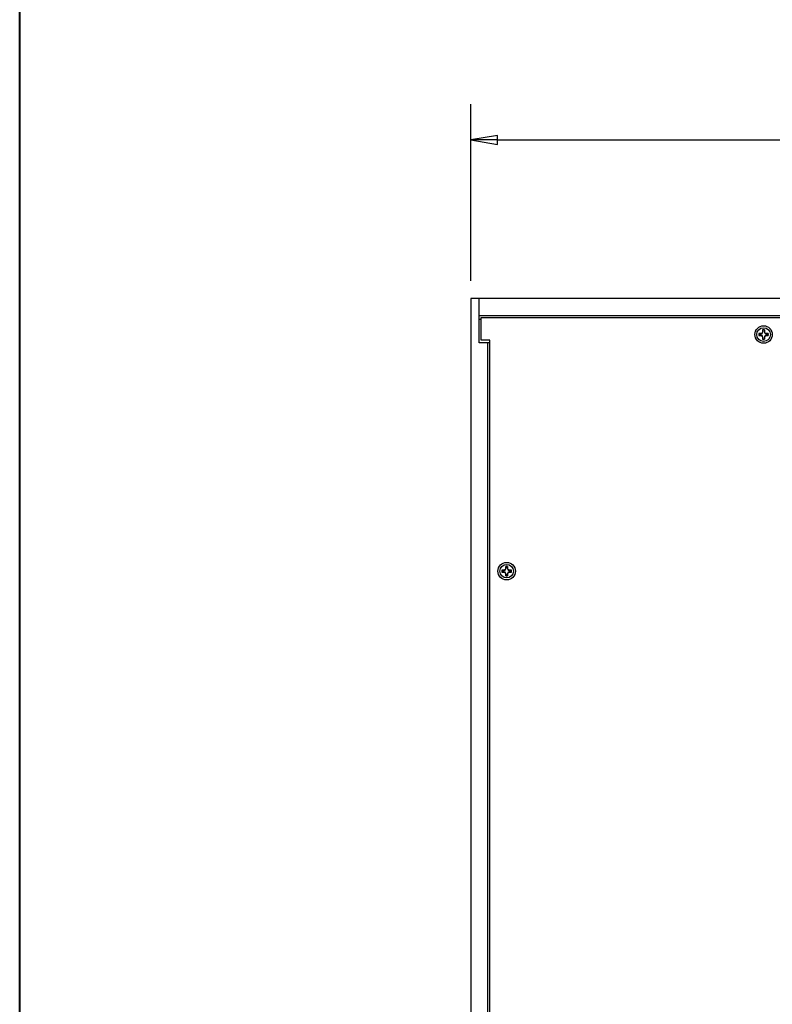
# Model space of a CAD drawing. Header units: millimetres. Extents: x 64 to 1798, y 64 to 1375.
# Tile 3 of 66: x 64 to 345, y 749 to 1116. Entities that reach past the tile are written whole.
import ezdxf

# ---------------------------------------------------------------- set-up
doc = ezdxf.new("R2010")
doc.units = ezdxf.units.MM
doc.header["$LTSCALE"] = 6.666667
for name, color, linetype, lineweight in [('Border (ANSI)', 7, 'Continuous', 40), ('Dimension (ANSI)', 7, 'Continuous', 25), ('Visible (ANSI)', 7, 'Continuous', 25)]:
    doc.layers.add(name, color=color, linetype=linetype, lineweight=lineweight)
doc.styles.add('Note Text (ANSI)', font='tahoma.ttf')
doc.dimstyles.new('Default - mm (ANSI)', dxfattribs={"dimscale": 6.666667, "dimtxt": 1.75, "dimasz": 1.5, "dimexe": 2, "dimexo": 1, "dimgap": 0.8, "dimtad": 0, "dimtih": 1, "dimtoh": 1, "dimrnd": 1e-08, "dimzin": 0, "dimdsep": 46, "dimtxsty": 'Note Text (ANSI)', "dimblk": 'Filled-2', "dimcen": 0.09, "dimdle": 10, "dimclrd": 256, "dimclre": 256, "dimclrt": 256, "dimadec": 1, "dimazin": 0, "dimtfac": 1.741714, "dimtofl": 0, "dimtmove": 0, "dimatfit": 3, "dimldrblk": 'Filled-1', "dimfxl": 1, "dimtolj": 1, "dimtzin": 0, "dimlwd": -1, "dimlwe": -1, "dimarcsym": 0})

# ---------------------------------------------------------------- blocks, each defined once
blk = doc.blocks.new('Borders Default Border')
at = {"layer": 'Border (ANSI)', "flags": 128}
blk.add_lwpolyline([(9.652, 9.652), (9.652, 206.248), (269.748, 206.248), (269.748, 9.652), (9.652, 9.652)], dxfattribs=at)
blk = doc.blocks.new('Filled-2')
at = {"color": 0}
for p, q in [((0, 0), (-1, 0.167)), ((-1, 0.167), (-1, -0.167)), ((-1, 0), (0, 0)), ((-1, -0.167), (0, 0))]:
    blk.add_line(p, q, dxfattribs=at)
at = {"color": 0, "flags": 128}
blk.add_lwpolyline([(-1, -0.167), (0, 0), (-1, 0.167), (-1, -0.167)], dxfattribs=at)
at = {"color": 0}
blk.add_solid([(-1, -0.167), (0, 0), (-1, 0.167), (-1, -0.167)], dxfattribs=at)
blk = doc.blocks.new('*D18')
at = {"layer": 'Defpoints', "color": 0, "transparency": 16777216}
for p in [(232.56, 1070.99), (232.56, 1011.84), (654.21, 1011.84)]:
    blk.add_point(p, dxfattribs=at)
at = {"layer": 'Dimension (ANSI)', "transparency": 16777216}
for p, q in [((232.56, 1018.5), (232.56, 1084.32)), ((654.21, 1018.5), (654.21, 1084.32)), ((242.56, 1070.99), (399.27, 1070.99)), ((644.21, 1070.99), (494.57, 1070.99))]:
    blk.add_line(p, q, dxfattribs=at)
at = {"layer": 'Dimension (ANSI)', "transparency": 16777216, "xscale": 10, "yscale": 10, "zscale": 10, "rotation": 180}
blk.add_blockref('Filled-2', (232.56, 1070.99), dxfattribs=at)
at = {"layer": 'Dimension (ANSI)', "transparency": 16777216, "xscale": 10, "yscale": 10, "zscale": 10}
blk.add_blockref('Filled-2', (654.21, 1070.99), dxfattribs=at)
at = {"layer": 'Dimension (ANSI)', "transparency": 16777216, "char_height": 11.6667, "attachment_point": 5, "style": 'Note Text (ANSI)'}
for s, insert in [('\\A1; 421.65 mm', (446.92, 1082.4)), ('\\A1;[16.600 in]', (446.92, 1058.02))]:
    blk.add_mtext(s, dxfattribs=dict(at, insert=insert))
blk = doc.blocks.new('Filled-1')
at = {"color": 0}
for p, q in [((0, 0), (-1, 0.333)), ((-1, 0.333), (-1, -0.333)), ((-1, 0), (0, 0)), ((-1, -0.333), (0, 0))]:
    blk.add_line(p, q, dxfattribs=at)
at = {"color": 0, "flags": 128}
blk.add_lwpolyline([(-1, -0.333), (0, 0), (-1, 0.333), (-1, -0.333)], dxfattribs=at)
at = {"color": 0}
blk.add_solid([(-1, -0.333), (0, 0), (-1, 0.333), (-1, -0.333)], dxfattribs=at)

msp = doc.modelspace()

# ---------------------------------------------------------------- linework, layer by layer
at = {"layer": 'Visible (ANSI)'}
for p, q in [((235.7395, 1011.8376), (232.5645, 1011.8376)), ((232.5645, 1011.8376), (232.5645, 453.0576)), ((651.0395, 1011.8376), (235.7395, 1011.8376)), ((235.7395, 995.3376), (235.7395, 1011.8376)), ((235.7395, 1005.4876), (651.0395, 1005.4876)), ((235.7395, 1004.2176), (236.4938, 1004.2176)), ((236.4938, 996.3663), (236.4938, 1004.7483)), ((236.4938, 1004.7483), (650.2852, 1004.7483)), ((340.7307, 998.8081), (340.0309, 998.8081)), ((341.2256, 999.0131), (340.7307, 998.8081)), ((340.7472, 998.7254), (340.7307, 998.8081)), ((341.4306, 999.5079), (341.2256, 999.0131)), ((341.3208, 998.9178), (341.2256, 999.0131)), ((341.4306, 1000.2078), (341.4306, 999.5079)), ((341.5132, 999.4915), (341.4306, 999.5079)), ((342.0659, 999.4915), (342.1485, 999.5079)), ((342.1485, 999.5079), (342.1485, 1000.2078)), ((342.3535, 999.0131), (342.1485, 999.5079)), ((342.2582, 998.9178), (342.3535, 999.0131)), ((342.8484, 998.8081), (342.3535, 999.0131)), ((342.8319, 998.7254), (342.8484, 998.8081)), ((343.5482, 998.8081), (342.8484, 998.8081)), ((238.9145, 995.3376), (235.7395, 995.3376)), ((239.6688, 996.3663), (236.4938, 996.3663)), ((238.9145, 469.5576), (238.9145, 995.3376)), ((239.6688, 995.3376), (238.9145, 995.3376)), ((239.6688, 468.5289), (239.6688, 996.3663)), ((340.0309, 998.0901), (340.7307, 998.0901)), ((340.7472, 998.1728), (340.7307, 998.0901)), ((340.7307, 998.0901), (341.2256, 997.8851)), ((341.3208, 997.9804), (341.2256, 997.8851)), ((341.2256, 997.8851), (341.4306, 997.3903)), ((341.5132, 997.4067), (341.4306, 997.3903)), ((341.4306, 997.3903), (341.4306, 996.6904)), ((342.0659, 997.4067), (342.1485, 997.3903)), ((342.1485, 997.3903), (342.3535, 997.8851)), ((342.1485, 996.6904), (342.1485, 997.3903)), ((342.2582, 997.9804), (342.3535, 997.8851)), ((342.3535, 997.8851), (342.8484, 998.0901)), ((342.8319, 998.1728), (342.8484, 998.0901)), ((342.8484, 998.0901), (343.5482, 998.0901)), ((244.9092, 910.6066), (244.2094, 910.6066)), ((245.4041, 910.8116), (244.9092, 910.6066)), ((244.9257, 910.5239), (244.9092, 910.6066)), ((245.6091, 911.3064), (245.4041, 910.8116)), ((245.4993, 910.7163), (245.4041, 910.8116)), ((245.6091, 912.0063), (245.6091, 911.3064)), ((245.6917, 911.29), (245.6091, 911.3064)), ((246.2444, 911.29), (246.327, 911.3064)), ((246.327, 911.3064), (246.327, 912.0063)), ((246.532, 910.8116), (246.327, 911.3064)), ((246.4367, 910.7163), (246.532, 910.8116)), ((247.0269, 910.6066), (246.532, 910.8116)), ((247.0104, 910.5239), (247.0269, 910.6066)), ((247.7267, 910.6066), (247.0269, 910.6066)), ((244.2094, 909.8886), (244.9092, 909.8886)), ((244.9257, 909.9713), (244.9092, 909.8886)), ((244.9092, 909.8886), (245.4041, 909.6836)), ((245.4993, 909.7789), (245.4041, 909.6836)), ((245.4041, 909.6836), (245.6091, 909.1888)), ((245.6917, 909.2052), (245.6091, 909.1888)), ((245.6091, 909.1888), (245.6091, 908.4889)), ((246.2444, 909.2052), (246.327, 909.1888)), ((246.327, 909.1888), (246.532, 909.6836)), ((246.327, 908.4889), (246.327, 909.1888)), ((246.4367, 909.7789), (246.532, 909.6836)), ((246.532, 909.6836), (247.0269, 909.8886)), ((247.0104, 909.9713), (247.0269, 909.8886)), ((247.0269, 909.8886), (247.7267, 909.8886))]:
    msp.add_line(p, q, dxfattribs=at)
for centre, radius in [((341.7895, 998.4491), 3.2512), ((341.7895, 998.4491), 2.54), ((245.968, 910.2476), 3.2512), ((245.968, 910.2476), 2.54)]:
    msp.add_circle(centre, radius, dxfattribs=at)
for centre, radius, start, end in [((341.7895, 998.4491), 1.7949, 168.463041, 191.536959), ((341.7895, 998.4491), 1.7483, 168.660385, 191.339615), ((341.7895, 998.4491), 1.7949, 78.463041, 101.536959), ((341.7895, 998.4491), 1.7483, 78.660385, 101.339615), ((341.7895, 998.4491), 1.7483, 348.660385, 11.339615), ((341.7895, 998.4491), 1.7949, 348.463041, 11.536959), ((341.7895, 998.4491), 1.7949, 258.463041, 281.536959), ((341.7895, 998.4491), 1.7483, 258.660385, 281.339615), ((245.968, 910.2476), 1.7949, 168.463041, 191.536959), ((245.968, 910.2476), 1.7483, 168.660385, 191.339615), ((245.968, 910.2476), 1.7949, 78.463041, 101.536959), ((245.968, 910.2476), 1.7483, 78.660385, 101.339615), ((245.968, 910.2476), 1.7483, 348.660385, 11.339615), ((245.968, 910.2476), 1.7949, 348.463041, 11.536959), ((245.968, 910.2476), 1.7949, 258.463041, 281.536959), ((245.968, 910.2476), 1.7483, 258.660385, 281.339615)]:
    msp.add_arc(centre, radius, start, end, dxfattribs=at)
for points, weights in [([(340.0754, 998.7929), (340.0534, 998.8004), (340.0309, 998.8081)], [1.01218915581, 1.01172679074, 1.01110160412]), ([(340.0754, 998.7929), (340.4918, 998.7509), (340.7472, 998.7254)], [1.53696783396, 1.9683578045, 2.37346205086]), ([(340.7472, 998.7254), (341.1094, 998.8406), (341.3208, 998.9178)], [2.07391766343, 2.6044802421, 2.81776863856]), ([(341.3208, 998.9178), (341.3981, 999.1292), (341.5132, 999.4915)], [2.81776863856, 2.60448024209, 2.07391766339]), ([(341.4458, 1000.1633), (341.4383, 1000.1852), (341.4306, 1000.2078)], [1.01218915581, 1.01172679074, 1.01110160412]), ([(341.5132, 999.4915), (341.4877, 999.7468), (341.4458, 1000.1633)], [2.37346205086, 1.9683578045, 1.53696783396]), ([(342.1333, 1000.1633), (342.0914, 999.7468), (342.0659, 999.4915)], [1.53696783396, 1.9683578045, 2.37346205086]), ([(342.0659, 999.4915), (342.181, 999.1292), (342.2582, 998.9178)], [2.07391766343, 2.6044802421, 2.81776863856]), ([(342.1333, 1000.1633), (342.1408, 1000.1852), (342.1485, 1000.2078)], [1.01218915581, 1.01172679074, 1.01110160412]), ([(342.2582, 998.9178), (342.4697, 998.8406), (342.8319, 998.7254)], [2.81776863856, 2.60448024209, 2.07391766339]), ([(342.8319, 998.7254), (343.0872, 998.7509), (343.5037, 998.7929)], [2.37346205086, 1.9683578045, 1.53696783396]), ([(343.5037, 998.7929), (343.5257, 998.8004), (343.5482, 998.8081)], [1.01218915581, 1.01172679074, 1.01110160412]), ([(340.0754, 998.1054), (340.0534, 998.0978), (340.0309, 998.0901)], [1.01218915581, 1.01172679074, 1.01110160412]), ([(340.7472, 998.1728), (340.4918, 998.1473), (340.0754, 998.1054)], [2.37346205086, 1.9683578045, 1.53696783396]), ([(341.3208, 997.9804), (341.1094, 998.0577), (340.7472, 998.1728)], [2.81776863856, 2.60448024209, 2.07391766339]), ([(341.5132, 997.4067), (341.3981, 997.769), (341.3208, 997.9804)], [2.07391766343, 2.6044802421, 2.81776863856]), ([(341.4458, 996.735), (341.4383, 996.713), (341.4306, 996.6904)], [1.01218915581, 1.01172679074, 1.01110160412]), ([(341.4458, 996.735), (341.4877, 997.1514), (341.5132, 997.4067)], [1.53696783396, 1.9683578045, 2.37346205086]), ([(342.2582, 997.9804), (342.181, 997.769), (342.0659, 997.4067)], [2.81776863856, 2.6044802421, 2.07391766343]), ([(342.0659, 997.4067), (342.0914, 997.1514), (342.1333, 996.735)], [2.37346205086, 1.9683578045, 1.53696783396]), ([(342.1333, 996.735), (342.1408, 996.713), (342.1485, 996.6904)], [1.01218915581, 1.01172679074, 1.01110160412]), ([(342.8319, 998.1728), (342.4697, 998.0577), (342.2582, 997.9804)], [2.07391766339, 2.60448024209, 2.81776863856]), ([(343.5037, 998.1054), (343.0872, 998.1473), (342.8319, 998.1728)], [1.53696783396, 1.9683578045, 2.37346205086]), ([(343.5037, 998.1054), (343.5257, 998.0978), (343.5482, 998.0901)], [1.01218915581, 1.01172679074, 1.01110160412]), ([(244.2539, 910.5914), (244.2319, 910.5989), (244.2094, 910.6066)], [1.01218915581, 1.01172679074, 1.01110160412]), ([(244.2539, 910.5914), (244.6703, 910.5494), (244.9257, 910.5239)], [1.53696783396, 1.9683578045, 2.37346205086]), ([(244.9257, 910.5239), (245.2879, 910.6391), (245.4993, 910.7163)], [2.07391766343, 2.6044802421, 2.81776863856]), ([(245.4993, 910.7163), (245.5766, 910.9277), (245.6917, 911.29)], [2.81776863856, 2.60448024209, 2.07391766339]), ([(245.6243, 911.9618), (245.6168, 911.9837), (245.6091, 912.0063)], [1.01218915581, 1.01172679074, 1.01110160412]), ([(245.6917, 911.29), (245.6662, 911.5453), (245.6243, 911.9618)], [2.37346205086, 1.9683578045, 1.53696783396]), ([(246.3118, 911.9618), (246.2699, 911.5453), (246.2444, 911.29)], [1.53696783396, 1.9683578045, 2.37346205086]), ([(246.2444, 911.29), (246.3595, 910.9277), (246.4367, 910.7163)], [2.07391766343, 2.6044802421, 2.81776863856]), ([(246.3118, 911.9618), (246.3193, 911.9837), (246.327, 912.0063)], [1.01218915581, 1.01172679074, 1.01110160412]), ([(246.4367, 910.7163), (246.6482, 910.6391), (247.0104, 910.5239)], [2.81776863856, 2.60448024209, 2.07391766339]), ([(247.0104, 910.5239), (247.2657, 910.5494), (247.6822, 910.5914)], [2.37346205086, 1.9683578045, 1.53696783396]), ([(247.6822, 910.5914), (247.7042, 910.5989), (247.7267, 910.6066)], [1.01218915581, 1.01172679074, 1.01110160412]), ([(244.2539, 909.9039), (244.2319, 909.8963), (244.2094, 909.8886)], [1.01218915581, 1.01172679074, 1.01110160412]), ([(244.9257, 909.9713), (244.6703, 909.9458), (244.2539, 909.9039)], [2.37346205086, 1.9683578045, 1.53696783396]), ([(245.4993, 909.7789), (245.2879, 909.8562), (244.9257, 909.9713)], [2.81776863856, 2.60448024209, 2.07391766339]), ([(245.6917, 909.2052), (245.5766, 909.5675), (245.4993, 909.7789)], [2.07391766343, 2.6044802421, 2.81776863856]), ([(245.6243, 908.5335), (245.6168, 908.5115), (245.6091, 908.4889)], [1.01218915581, 1.01172679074, 1.01110160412]), ([(245.6243, 908.5335), (245.6662, 908.9499), (245.6917, 909.2052)], [1.53696783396, 1.9683578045, 2.37346205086]), ([(246.4367, 909.7789), (246.3595, 909.5675), (246.2444, 909.2052)], [2.81776863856, 2.6044802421, 2.07391766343]), ([(246.2444, 909.2052), (246.2699, 908.9499), (246.3118, 908.5335)], [2.37346205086, 1.9683578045, 1.53696783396]), ([(246.3118, 908.5335), (246.3193, 908.5115), (246.327, 908.4889)], [1.01218915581, 1.01172679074, 1.01110160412]), ([(247.0104, 909.9713), (246.6482, 909.8562), (246.4367, 909.7789)], [2.07391766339, 2.60448024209, 2.81776863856]), ([(247.6822, 909.9039), (247.2657, 909.9458), (247.0104, 909.9713)], [1.53696783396, 1.9683578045, 2.37346205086]), ([(247.6822, 909.9039), (247.7042, 909.8963), (247.7267, 909.8886)], [1.01218915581, 1.01172679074, 1.01110160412])]:
    msp.add_rational_spline(points, weights, degree=2, dxfattribs=at)

# ---------------------------------------------------------------- block references
at = {"xscale": 6.666666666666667, "yscale": 6.666666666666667, "zscale": 6.666666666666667}
msp.add_blockref('Borders Default Border', (0, 0), dxfattribs=at)

# ---------------------------------------------------------------- dimensions: what is measured, and where the dimension line sits
at = {"layer": 'Dimension (ANSI)'}
dim = msp.add_linear_dim(base=(232.5645, 1070.9862), p1=(654.2145, 1011.8376), p2=(232.5645, 1011.8376), angle=180, text=' <> mm\\X[16.600 in]', dimstyle='Default - mm (ANSI)', override={"dimgap": 0.8, "dimtih": 0, "dimtoh": 0, "dimdec": 2, "dimpost": '', "dimtol": 0, "dimlim": 0, "dimtp": 0, "dimtm": 0, "dimtdec": 2, "dimatfit": 1}, dxfattribs=at)
dim.commit()
dim.dimension.update_dxf_attribs({"geometry": '*D18', "text_midpoint": (446.9233, 1070.9862), "dimtype": 160})

doc.saveas('drawing.dxf')
